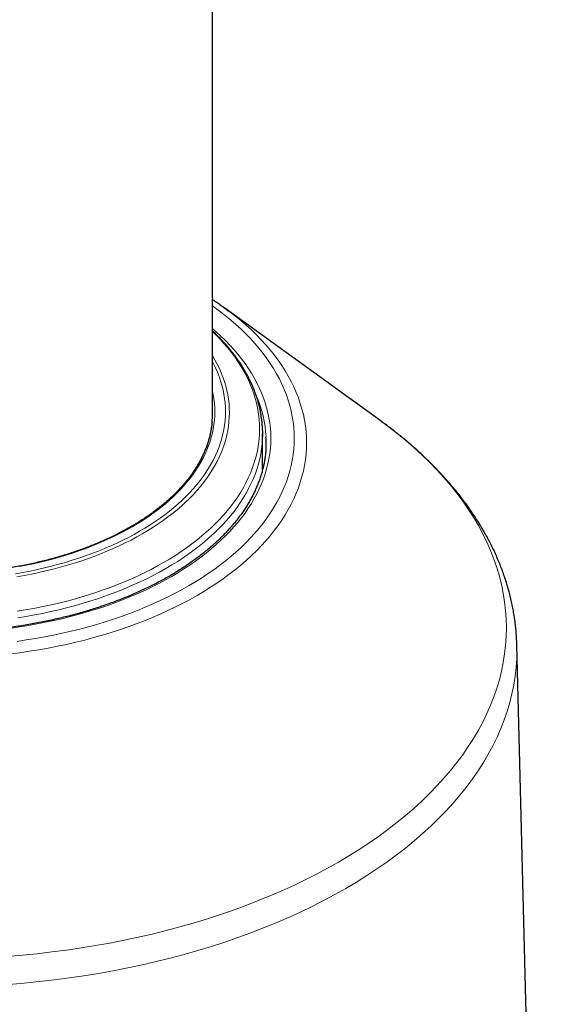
# Model space of a CAD drawing. Header units: millimetres. Extents: x 8 to 927, y 12 to 1100.
# Tile 20 of 30: x 827 to 850, y 349 to 392. Entities that reach past the tile are written whole.
import ezdxf

# ---------------------------------------------------------------- set-up
doc = ezdxf.new("R2010")
doc.units = ezdxf.units.MM

msp = doc.modelspace()

# ---------------------------------------------------------------- linework, layer by layer
at = {"color": 7, "linetype": 'Continuous', "lineweight": 30}
for p, q in [((835.072, 374.627), (835.072, 443.788)), ((842.308, 374.293), (835.607, 379.143)), ((842.308, 374.293), (842.291, 374.305)), ((837.222, 372.229), (837.222, 373.761)), ((849.858, 297.089), (848.123, 364.709))]:
    msp.add_line(p, q, dxfattribs=at)
at = {"color": 8, "linetype": 'Continuous', "lineweight": 0, "flags": 128}
for points in [[(826.692, 364.86), (827.085, 364.918), (827.476, 364.981), (827.864, 365.051), (828.248, 365.126), (828.629, 365.207), (829.006, 365.294), (829.379, 365.387), (829.748, 365.485), (830.112, 365.589), (830.472, 365.698), (830.826, 365.812), (831.175, 365.932), (831.518, 366.057), (831.856, 366.187), (832.187, 366.323), (832.512, 366.463), (832.831, 366.608), (833.143, 366.758), (833.449, 366.912), (833.747, 367.071), (834.038, 367.235), (834.321, 367.403), (834.597, 367.575), (834.864, 367.751), (835.124, 367.931), (835.375, 368.115), (835.618, 368.303), (835.852, 368.495), (836.078, 368.69), (836.295, 368.888), (836.502, 369.089), (836.701, 369.294), (836.89, 369.501), (837.069, 369.711), (837.239, 369.924), (837.399, 370.139), (837.55, 370.357), (837.69, 370.577), (837.821, 370.799), (837.941, 371.023), (838.052, 371.248), (838.151, 371.476), (838.241, 371.704), (838.32, 371.934), (838.389, 372.165), (838.447, 372.397), (838.495, 372.63), (838.532, 372.863), (838.559, 373.097), (838.575, 373.331), (838.58, 373.566), (838.575, 373.8), (838.559, 374.034), (838.532, 374.268), (838.495, 374.501), (838.447, 374.734), (838.389, 374.966), (838.32, 375.197), (838.241, 375.427), (838.151, 375.656), (838.052, 375.883), (837.941, 376.108), (837.821, 376.332), (837.69, 376.554), (837.55, 376.774), (837.399, 376.992), (837.239, 377.207), (837.069, 377.42), (836.89, 377.63), (836.701, 377.837), (836.502, 378.042), (836.295, 378.243), (836.078, 378.442), (835.852, 378.636), (835.618, 378.828), (835.375, 379.016), (835.124, 379.2), (835.072, 379.237)], [(835.778, 379.017), (835.792, 379.007), (836.043, 378.812), (836.285, 378.615), (836.518, 378.413), (836.742, 378.208), (836.957, 378), (837.162, 377.789), (837.357, 377.574), (837.543, 377.357), (837.719, 377.137), (837.884, 376.914), (838.04, 376.689), (838.185, 376.462), (838.32, 376.232), (838.445, 376.001), (838.559, 375.768), (838.662, 375.533), (838.755, 375.296), (838.836, 375.059), (838.908, 374.82), (838.968, 374.58), (839.017, 374.34), (839.056, 374.098), (839.083, 373.856), (839.099, 373.614), (839.105, 373.372), (839.099, 373.13), (839.083, 372.888), (839.056, 372.646), (839.017, 372.405), (838.968, 372.164), (838.908, 371.924), (838.836, 371.685), (838.755, 371.448), (838.662, 371.211), (838.559, 370.976), (838.445, 370.743), (838.32, 370.512), (838.185, 370.282), (838.04, 370.055), (837.884, 369.83), (837.719, 369.607), (837.543, 369.387), (837.357, 369.17), (837.162, 368.956), (836.957, 368.744), (836.742, 368.536), (836.518, 368.331), (836.285, 368.129), (836.043, 367.932), (835.792, 367.737), (835.532, 367.547), (835.263, 367.361), (834.987, 367.179), (834.702, 367.001), (834.409, 366.827), (834.108, 366.658), (833.8, 366.494), (833.484, 366.334), (833.162, 366.179), (832.832, 366.029), (832.496, 365.884), (832.153, 365.744), (831.804, 365.609), (831.449, 365.48), (831.088, 365.356), (830.722, 365.238), (830.351, 365.125), (829.974, 365.018), (829.593, 364.916), (829.207, 364.821), (828.817, 364.731), (828.424, 364.647), (828.026, 364.569), (827.625, 364.497), (827.221, 364.432), (826.814, 364.372), (826.405, 364.318)], [(835.072, 378.264), (835.232, 378.125), (835.435, 377.939), (835.629, 377.751), (835.814, 377.56), (835.991, 377.366), (836.159, 377.169), (836.318, 376.97), (836.468, 376.769), (836.608, 376.565), (836.74, 376.36), (836.862, 376.152), (836.974, 375.943), (837.078, 375.732), (837.171, 375.52), (837.255, 375.306), (837.329, 375.091), (837.393, 374.875), (837.448, 374.658), (837.492, 374.441), (837.527, 374.222), (837.552, 374.004), (837.567, 373.785), (837.572, 373.566), (837.567, 373.346), (837.552, 373.127), (837.527, 372.909), (837.492, 372.691), (837.448, 372.473), (837.393, 372.256), (837.329, 372.04), (837.255, 371.825), (837.171, 371.611), (837.078, 371.399), (836.974, 371.188), (836.862, 370.979), (836.74, 370.771), (836.608, 370.566), (836.468, 370.362), (836.318, 370.161), (836.159, 369.962), (835.991, 369.765), (835.814, 369.571), (835.629, 369.38), (835.435, 369.192), (835.232, 369.007), (835.021, 368.824), (834.802, 368.645), (834.575, 368.47), (834.34, 368.298), (834.097, 368.129), (833.847, 367.964), (833.59, 367.804), (833.325, 367.647), (833.053, 367.494), (832.774, 367.345), (832.489, 367.2), (832.197, 367.06), (831.899, 366.925), (831.594, 366.794), (831.284, 366.667), (830.969, 366.545), (830.648, 366.428), (830.322, 366.316), (829.99, 366.209), (829.654, 366.107), (829.314, 366.01), (828.969, 365.919), (828.62, 365.832), (828.268, 365.751), (827.912, 365.675), (827.552, 365.605), (827.19, 365.54), (826.824, 365.48), (826.457, 365.426)], [(826.689, 366.147), (827.042, 366.205), (827.392, 366.267), (827.74, 366.335), (828.084, 366.409), (828.425, 366.487), (828.762, 366.57), (829.096, 366.659), (829.425, 366.752), (829.75, 366.851), (830.07, 366.954), (830.386, 367.062), (830.696, 367.175), (831.001, 367.293), (831.301, 367.415), (831.595, 367.542), (831.884, 367.673), (832.166, 367.808), (832.442, 367.947), (832.712, 368.091), (832.975, 368.239), (833.231, 368.39), (833.48, 368.546), (833.723, 368.705), (833.957, 368.868), (834.185, 369.034), (834.405, 369.204), (834.617, 369.377), (834.821, 369.553), (835.017, 369.732), (835.205, 369.914), (835.384, 370.098), (835.555, 370.286), (835.718, 370.476), (835.872, 370.668), (836.017, 370.862), (836.153, 371.059), (836.28, 371.258), (836.399, 371.458), (836.508, 371.661), (836.608, 371.864), (836.698, 372.07), (836.779, 372.276), (836.851, 372.484), (836.914, 372.693), (836.967, 372.902), (837.01, 373.113), (837.044, 373.324), (837.068, 373.535), (837.083, 373.747), (837.088, 373.958), (837.083, 374.17), (837.069, 374.382), (837.046, 374.593), (837.012, 374.804), (836.97, 375.015), (836.917, 375.224), (836.855, 375.433), (836.784, 375.641), (836.703, 375.848), (836.613, 376.053), (836.514, 376.257), (836.405, 376.459), (836.288, 376.66), (836.161, 376.859), (836.025, 377.055), (835.881, 377.25), (835.727, 377.443), (835.565, 377.633), (835.395, 377.82), (835.216, 378.005), (835.072, 378.146)], [(835.072, 377.113), (835.177, 376.932), (835.276, 376.748), (835.366, 376.563), (835.448, 376.377), (835.521, 376.189), (835.586, 376.001), (835.642, 375.811), (835.69, 375.621), (835.728, 375.43), (835.759, 375.238), (835.78, 375.046), (835.793, 374.854), (835.797, 374.662), (835.793, 374.469), (835.779, 374.277), (835.757, 374.085), (835.726, 373.894), (835.687, 373.703), (835.639, 373.513), (835.582, 373.323), (835.517, 373.134), (835.443, 372.947), (835.361, 372.761), (835.27, 372.576), (835.171, 372.392), (835.064, 372.21), (834.948, 372.029), (834.825, 371.851), (834.693, 371.674), (834.553, 371.5), (834.406, 371.327), (834.25, 371.157), (834.087, 370.989), (833.917, 370.824), (833.739, 370.662), (833.553, 370.502), (833.361, 370.345), (833.161, 370.191), (832.955, 370.04), (832.742, 369.892), (832.522, 369.748), (832.295, 369.606), (832.063, 369.469), (831.824, 369.335), (831.579, 369.204), (831.329, 369.078), (831.072, 368.955), (830.81, 368.836), (830.543, 368.721), (830.271, 368.61), (829.994, 368.503), (829.712, 368.401), (829.426, 368.303), (829.135, 368.209), (828.84, 368.119), (828.541, 368.034), (828.238, 367.954), (827.932, 367.878), (827.623, 367.807), (827.31, 367.741), (826.994, 367.679), (826.676, 367.622)], [(826.629, 367.755), (826.943, 367.812), (827.255, 367.872), (827.563, 367.938), (827.869, 368.008), (828.171, 368.083), (828.469, 368.162), (828.764, 368.246), (829.056, 368.334), (829.343, 368.427), (829.625, 368.524), (829.903, 368.625), (830.177, 368.73), (830.446, 368.84), (830.709, 368.953), (830.968, 369.071), (831.221, 369.192), (831.468, 369.317), (831.71, 369.446), (831.945, 369.578), (832.175, 369.714), (832.398, 369.853), (832.615, 369.996), (832.826, 370.142), (833.029, 370.29), (833.226, 370.442), (833.416, 370.597), (833.599, 370.755), (833.775, 370.916), (833.943, 371.079), (834.104, 371.244), (834.257, 371.412), (834.403, 371.582), (834.541, 371.755), (834.671, 371.929), (834.793, 372.105), (834.907, 372.283), (835.013, 372.463), (835.111, 372.644), (835.2, 372.827), (835.281, 373.011), (835.354, 373.196), (835.419, 373.382), (835.475, 373.569), (835.522, 373.757), (835.561, 373.945), (835.591, 374.134), (835.613, 374.324), (835.626, 374.513), (835.631, 374.703), (835.627, 374.893), (835.614, 375.082), (835.593, 375.272), (835.563, 375.461), (835.525, 375.649), (835.478, 375.837), (835.422, 376.024), (835.358, 376.21), (835.286, 376.396), (835.205, 376.58), (835.116, 376.762), (835.072, 376.848)], [(835.072, 375.605), (835.106, 375.433), (835.135, 375.251), (835.155, 375.069), (835.168, 374.886), (835.172, 374.703), (835.167, 374.52), (835.154, 374.338), (835.134, 374.155), (835.104, 373.973), (835.067, 373.791), (835.021, 373.611), (834.967, 373.43), (834.905, 373.251), (834.835, 373.073), (834.757, 372.895), (834.671, 372.719), (834.576, 372.545), (834.474, 372.372), (834.364, 372.2), (834.247, 372.03), (834.122, 371.863), (833.989, 371.697), (833.848, 371.533), (833.701, 371.371), (833.546, 371.211), (833.384, 371.054), (833.214, 370.9), (833.038, 370.748), (832.855, 370.598), (832.665, 370.452), (832.469, 370.308), (832.266, 370.168), (832.057, 370.031), (831.842, 369.896), (831.621, 369.766), (831.394, 369.638), (831.161, 369.514), (830.923, 369.394), (830.679, 369.277), (830.43, 369.164), (830.176, 369.054), (829.917, 368.949), (829.654, 368.847), (829.386, 368.75), (829.113, 368.657), (828.837, 368.567), (828.556, 368.482), (828.272, 368.402), (827.984, 368.325), (827.693, 368.253), (827.399, 368.185), (827.102, 368.122), (826.802, 368.064)], [(826.283, 351.354), (826.921, 351.407), (827.555, 351.47), (828.187, 351.543), (828.815, 351.625), (829.44, 351.716), (830.06, 351.817), (830.675, 351.927), (831.285, 352.047), (831.889, 352.176), (832.487, 352.313), (833.079, 352.46), (833.664, 352.616), (834.242, 352.78), (834.812, 352.954), (835.374, 353.135), (835.927, 353.325), (836.472, 353.524), (837.008, 353.73), (837.534, 353.945), (838.05, 354.167), (838.556, 354.398), (839.051, 354.635), (839.535, 354.881), (840.008, 355.133), (840.47, 355.392), (840.919, 355.659), (841.356, 355.932), (841.781, 356.211), (842.193, 356.497), (842.592, 356.789), (842.977, 357.087), (843.349, 357.391), (843.707, 357.7), (844.05, 358.015), (844.38, 358.334), (844.695, 358.659), (844.994, 358.988), (845.279, 359.321), (845.549, 359.659), (845.803, 360.001), (846.042, 360.346), (846.265, 360.695), (846.472, 361.047), (846.663, 361.402), (846.838, 361.76), (846.996, 362.12), (847.139, 362.483), (847.264, 362.848), (847.373, 363.214), (847.466, 363.582), (847.541, 363.951), (847.6, 364.322), (847.642, 364.693), (847.668, 365.064), (847.676, 365.436), (847.668, 365.808), (847.642, 366.18), (847.6, 366.551), (847.541, 366.921), (847.466, 367.29), (847.373, 367.658), (847.264, 368.025), (847.139, 368.389), (846.996, 368.752), (846.838, 369.112), (846.663, 369.47), (846.472, 369.825), (846.265, 370.178), (846.042, 370.526), (845.803, 370.872), (845.549, 371.213), (845.279, 371.551), (844.994, 371.885), (844.695, 372.214), (844.38, 372.538), (844.05, 372.858), (843.707, 373.172), (843.349, 373.481), (842.977, 373.785), (842.592, 374.083), (842.308, 374.293)], [(837.219, 373.617), (837.216, 373.541), (837.202, 373.327), (837.177, 373.114), (837.143, 372.901), (837.099, 372.688), (837.046, 372.477), (836.983, 372.266), (836.91, 372.056), (836.828, 371.848), (836.737, 371.641), (836.636, 371.435), (836.526, 371.231), (836.406, 371.028), (836.278, 370.828), (836.14, 370.629), (835.994, 370.433), (835.838, 370.239), (835.674, 370.047), (835.501, 369.858), (835.32, 369.671), (835.131, 369.487), (834.933, 369.307), (834.727, 369.129), (834.513, 368.954), (834.291, 368.783), (834.061, 368.615), (833.824, 368.451), (833.58, 368.29), (833.328, 368.133), (833.069, 367.98), (832.804, 367.831), (832.531, 367.686), (832.253, 367.545), (831.968, 367.409), (831.677, 367.277), (831.38, 367.149), (831.077, 367.025), (830.769, 366.907), (830.455, 366.793), (830.137, 366.684), (829.814, 366.579), (829.486, 366.48), (829.153, 366.385), (828.817, 366.296), (828.476, 366.212), (828.132, 366.133), (827.784, 366.059), (827.434, 365.99), (827.08, 365.927), (826.723, 365.869)], [(848.123, 364.709), (848.126, 364.495), (848.117, 364.116), (848.091, 363.738), (848.049, 363.36), (847.989, 362.983), (847.911, 362.607), (847.817, 362.232), (847.706, 361.859), (847.578, 361.488), (847.434, 361.118), (847.272, 360.751), (847.094, 360.387), (846.9, 360.025), (846.689, 359.667), (846.462, 359.312), (846.219, 358.96), (845.96, 358.612), (845.685, 358.268), (845.395, 357.929), (845.09, 357.593), (844.769, 357.263), (844.434, 356.938), (844.084, 356.617), (843.719, 356.303), (843.341, 355.993), (842.948, 355.69), (842.542, 355.393), (842.123, 355.101), (841.691, 354.817), (841.245, 354.539), (840.788, 354.268), (840.318, 354.003), (839.836, 353.746), (839.343, 353.497), (838.839, 353.255), (838.324, 353.02), (837.798, 352.794), (837.262, 352.575), (836.717, 352.365), (836.162, 352.163), (835.599, 351.969), (835.026, 351.784), (834.446, 351.608), (833.858, 351.44), (833.262, 351.282), (832.659, 351.132), (832.05, 350.992), (831.435, 350.861), (830.814, 350.739), (830.187, 350.627), (829.556, 350.524), (828.92, 350.431), (828.281, 350.347), (827.637, 350.273), (826.991, 350.209), (826.342, 350.155)]]:
    msp.add_lwpolyline(points, dxfattribs=at)
at = {"color": 7, "linetype": 'Continuous', "lineweight": 30, "flags": 128}
for points in [[(835.407, 379.285), (835.532, 379.197), (835.778, 379.017)], [(837.219, 373.913), (837.222, 373.755), (837.219, 373.617)]]:
    msp.add_lwpolyline(points, dxfattribs=at)
at = {"color": 8, "linetype": 'Continuous', "lineweight": 0}
msp.add_arc((832.299, 373.363), 5.075, 3.0275, 23.3582, dxfattribs=at)
at = {"color": 7, "linetype": 'Continuous', "lineweight": 30}
for centre, radius, start, end in [((831.061, 374.627), 4.011, 354.4672, 359.9963), ((832.603, 373.402), 4.768, 357.4036, 2.75)]:
    msp.add_arc(centre, radius, start, end, dxfattribs=at)
for points, knots in [([(835.072, 443.788), (835.071, 443.924), (835.071, 444.314), (835.066, 444.958), (835.055, 445.717), (835.038, 446.474), (835.016, 447.228), (834.988, 447.979), (834.955, 448.728), (834.916, 449.475), (834.872, 450.218), (834.822, 450.959), (834.766, 451.697), (834.705, 452.432), (834.638, 453.164), (834.566, 453.893), (834.488, 454.619), (834.405, 455.341), (834.315, 456.061), (834.221, 456.777), (834.121, 457.49), (834.015, 458.2), (833.903, 458.906), (833.786, 459.609), (833.664, 460.308), (833.535, 461.003), (833.402, 461.695), (833.262, 462.383), (833.117, 463.068), (832.967, 463.748), (832.811, 464.425), (832.649, 465.097), (832.482, 465.766), (832.309, 466.43), (832.131, 467.09), (831.948, 467.747), (831.758, 468.398), (831.564, 469.046), (831.364, 469.689), (831.158, 470.328), (830.947, 470.962), (830.731, 471.592), (830.509, 472.217), (830.282, 472.837), (830.05, 473.453), (829.812, 474.064), (829.57, 474.67), (829.321, 475.272), (829.068, 475.868), (828.809, 476.46), (828.546, 477.046), (828.277, 477.628), (828.003, 478.204), (827.723, 478.775), (827.439, 479.341), (827.15, 479.902), (826.856, 480.458), (826.557, 481.008), (826.253, 481.553), (825.944, 482.093), (825.63, 482.627), (825.311, 483.156), (824.988, 483.679), (824.66, 484.197), (824.327, 484.709), (823.989, 485.216), (823.647, 485.717), (823.3, 486.212), (822.949, 486.702), (822.593, 487.187), (822.232, 487.665), (821.867, 488.138), (821.498, 488.605), (821.124, 489.066), (820.746, 489.522), (820.363, 489.972), (819.976, 490.416), (819.585, 490.854), (819.19, 491.287), (818.79, 491.713), (818.386, 492.134), (817.979, 492.549), (817.567, 492.957), (817.15, 493.36), (816.73, 493.758), (816.306, 494.149), (815.878, 494.534), (815.446, 494.913), (815.01, 495.286), (814.57, 495.654), (814.126, 496.015), (813.678, 496.37), (813.227, 496.719), (812.772, 497.063), (812.313, 497.4), (811.85, 497.731), (811.383, 498.056), (810.913, 498.375), (810.439, 498.688), (809.962, 498.995), (809.481, 499.295), (808.997, 499.59), (808.508, 499.878), (808.017, 500.16), (807.522, 500.437), (807.023, 500.706), (806.521, 500.97), (806.016, 501.228), (805.507, 501.479), (804.995, 501.724), (804.48, 501.963), (803.961, 502.195), (803.439, 502.421), (802.914, 502.641), (802.385, 502.855), (801.853, 503.062), (801.319, 503.263), (800.781, 503.457), (800.239, 503.646), (799.695, 503.827), (799.148, 504.003), (798.597, 504.172), (798.044, 504.334), (797.487, 504.49), (796.928, 504.64), (796.366, 504.783), (795.8, 504.92), (795.232, 505.05), (794.661, 505.173), (794.087, 505.29), (793.511, 505.4), (792.931, 505.504), (792.349, 505.601), (791.764, 505.692), (791.176, 505.776), (790.586, 505.853), (789.993, 505.924), (789.397, 505.987), (788.799, 506.045), (788.198, 506.095), (787.595, 506.139), (786.99, 506.175), (786.381, 506.206), (785.771, 506.229), (785.158, 506.245), (784.543, 506.255), (783.926, 506.258), (783.306, 506.254), (782.685, 506.243), (782.061, 506.225), (781.435, 506.201), (780.807, 506.169), (780.177, 506.131), (779.545, 506.085), (778.911, 506.033), (778.275, 505.974), (777.638, 505.908), (776.998, 505.835), (776.357, 505.755), (775.715, 505.668), (775.07, 505.574), (774.425, 505.473), (773.777, 505.366), (773.129, 505.251), (772.479, 505.13), (771.827, 505.001), (771.174, 504.866), (770.521, 504.724), (769.866, 504.575), (769.209, 504.419), (768.552, 504.256), (767.894, 504.086), (767.235, 503.91), (766.575, 503.727), (765.914, 503.536), (765.252, 503.34), (764.59, 503.136), (763.927, 502.925), (763.264, 502.708), (762.599, 502.485), (761.935, 502.254), (761.27, 502.017), (760.604, 501.773), (759.939, 501.523), (759.273, 501.266), (758.606, 501.002), (757.94, 500.732), (757.274, 500.456), (756.607, 500.172), (755.94, 499.883), (755.274, 499.587), (754.607, 499.285), (753.941, 498.976), (753.275, 498.661), (752.609, 498.34), (751.943, 498.013), (751.278, 497.679), (750.613, 497.339), (749.948, 496.993), (749.284, 496.641), (748.62, 496.283), (747.957, 495.918), (747.295, 495.548), (746.633, 495.172), (745.972, 494.789), (745.311, 494.401), (744.652, 494.007), (743.993, 493.607), (743.335, 493.202), (742.677, 492.79), (742.021, 492.373), (741.366, 491.95), (740.711, 491.521), (740.058, 491.087), (739.406, 490.647), (738.755, 490.202), (738.105, 489.751), (737.456, 489.295), (736.808, 488.833), (736.162, 488.366), (735.517, 487.893), (734.873, 487.415), (734.231, 486.932), (733.59, 486.443), (732.95, 485.95), (732.312, 485.451), (731.676, 484.947), (731.041, 484.438), (730.407, 483.923), (729.776, 483.404), (729.145, 482.88), (728.517, 482.35), (727.89, 481.816), (727.265, 481.277), (726.641, 480.733), (726.02, 480.184), (725.4, 479.631), (724.782, 479.073), (724.166, 478.51), (723.552, 477.942), (722.94, 477.37), (722.33, 476.793), (721.722, 476.212), (721.116, 475.626), (720.512, 475.036), (719.911, 474.441), (719.311, 473.842), (718.714, 473.238), (718.118, 472.631), (717.526, 472.019), (716.935, 471.402), (716.347, 470.782), (715.761, 470.157), (715.177, 469.528), (714.596, 468.896), (714.017, 468.259), (713.441, 467.618), (712.867, 466.973), (712.296, 466.325), (711.727, 465.672), (711.161, 465.016), (710.598, 464.356), (710.037, 463.692), (709.479, 463.024), (708.923, 462.353), (708.37, 461.678), (707.821, 461), (707.274, 460.318), (706.729, 459.633), (706.188, 458.944), (705.649, 458.251), (705.114, 457.556), (704.581, 456.857), (704.052, 456.155), (703.525, 455.449), (703.001, 454.74), (702.481, 454.029), (701.963, 453.314), (701.449, 452.596), (700.938, 451.875), (700.43, 451.151), (699.925, 450.424), (699.424, 449.694), (698.926, 448.961), (698.431, 448.226), (697.939, 447.488), (697.451, 446.747), (696.966, 446.003), (696.485, 445.257), (696.007, 444.508), (695.532, 443.757), (695.061, 443.003), (694.593, 442.247), (694.129, 441.488), (693.669, 440.727), (693.212, 439.964), (692.759, 439.199), (692.31, 438.431), (691.864, 437.661), (691.422, 436.889), (690.983, 436.115), (690.549, 435.339), (690.118, 434.56), (689.691, 433.78), (689.267, 432.998), (688.848, 432.214), (688.433, 431.429), (688.021, 430.641), (687.614, 429.852), (687.21, 429.061), (686.81, 428.269), (686.415, 427.475), (686.023, 426.679), (685.636, 425.882), (685.252, 425.084), (684.873, 424.284), (684.498, 423.483), (684.127, 422.681), (683.76, 421.877), (683.397, 421.072), (683.039, 420.266), (682.684, 419.459), (682.334, 418.65), (681.989, 417.841), (681.648, 417.031), (681.311, 416.22), (680.978, 415.408), (680.65, 414.595), (680.326, 413.781), (680.007, 412.967), (679.692, 412.152), (679.381, 411.336), (679.075, 410.52), (678.774, 409.703), (678.477, 408.886), (678.185, 408.068), (677.897, 407.25), (677.614, 406.431), (677.335, 405.612), (677.061, 404.793), (676.792, 403.974), (676.527, 403.154), (676.267, 402.335), (676.012, 401.515), (675.762, 400.695), (675.516, 399.876), (675.275, 399.056), (675.039, 398.236), (674.807, 397.417), (674.581, 396.598), (674.359, 395.779), (674.142, 394.96), (673.93, 394.142), (673.723, 393.324), (673.521, 392.506), (673.324, 391.689), (673.132, 390.873), (672.945, 390.057), (672.763, 389.242), (672.585, 388.427), (672.413, 387.613), (672.246, 386.8), (672.084, 385.988), (671.927, 385.176), (671.775, 384.366), (671.628, 383.556), (671.486, 382.748), (671.35, 381.94), (671.218, 381.134), (671.092, 380.329), (670.971, 379.524), (670.855, 378.722), (670.745, 377.92), (670.639, 377.12), (670.539, 376.321), (670.444, 375.524), (670.354, 374.728), (670.27, 373.933), (670.191, 373.14), (670.117, 372.349), (670.049, 371.56), (669.986, 370.772), (669.928, 369.986), (669.876, 369.202), (669.829, 368.419), (669.788, 367.639), (669.752, 366.861), (669.721, 366.084), (669.696, 365.31), (669.676, 364.538), (669.662, 363.768), (669.653, 363.013), (669.65, 362.474), (669.65, 362.19), (669.65, 362.147)], [0, 0, 0, 0, 0.001402, 0.004028, 0.006654, 0.009281, 0.011907, 0.014533, 0.017159, 0.019785, 0.022411, 0.025037, 0.027662, 0.030287, 0.032911, 0.035535, 0.038158, 0.04078, 0.043402, 0.046023, 0.048643, 0.051262, 0.053879, 0.056496, 0.059111, 0.061725, 0.064338, 0.066949, 0.069558, 0.072165, 0.074771, 0.077375, 0.079976, 0.082576, 0.085173, 0.087767, 0.09036, 0.092949, 0.095536, 0.09812, 0.100702, 0.10328, 0.105855, 0.108427, 0.110995, 0.11356, 0.116122, 0.11868, 0.121234, 0.123785, 0.126332, 0.128875, 0.131414, 0.133949, 0.13648, 0.139006, 0.141529, 0.144047, 0.146561, 0.149071, 0.151577, 0.154078, 0.156575, 0.159067, 0.161555, 0.164039, 0.166519, 0.168994, 0.171465, 0.173932, 0.176394, 0.178853, 0.181307, 0.183757, 0.186203, 0.188646, 0.191084, 0.193519, 0.195951, 0.198378, 0.200802, 0.203223, 0.205641, 0.208055, 0.210467, 0.212876, 0.215281, 0.217685, 0.220085, 0.222484, 0.22488, 0.227274, 0.229666, 0.232056, 0.234445, 0.236832, 0.239218, 0.241603, 0.243987, 0.246369, 0.248752, 0.251133, 0.253514, 0.255895, 0.258276, 0.260657, 0.263038, 0.26542, 0.267802, 0.270184, 0.272568, 0.274952, 0.277338, 0.279725, 0.282114, 0.284504, 0.286896, 0.289289, 0.291685, 0.294083, 0.296484, 0.298887, 0.301292, 0.3037, 0.306111, 0.308525, 0.310942, 0.313363, 0.315786, 0.318213, 0.320644, 0.323078, 0.325516, 0.327957, 0.330403, 0.332852, 0.335306, 0.337763, 0.340224, 0.34269, 0.34516, 0.347634, 0.350112, 0.352595, 0.355082, 0.357573, 0.360068, 0.362568, 0.365072, 0.36758, 0.370092, 0.372609, 0.37513, 0.377655, 0.380184, 0.382717, 0.385254, 0.387795, 0.39034, 0.392889, 0.395441, 0.397997, 0.400557, 0.40312, 0.405686, 0.408256, 0.410828, 0.413404, 0.415983, 0.418565, 0.42115, 0.423737, 0.426327, 0.428919, 0.431514, 0.434111, 0.43671, 0.439312, 0.441915, 0.44452, 0.447127, 0.449736, 0.452346, 0.454957, 0.45757, 0.460185, 0.4628, 0.465417, 0.468034, 0.470653, 0.473272, 0.475892, 0.478513, 0.481135, 0.483757, 0.486379, 0.489002, 0.491626, 0.494249, 0.496873, 0.499497, 0.502122, 0.504746, 0.50737, 0.509995, 0.512619, 0.515243, 0.517867, 0.520491, 0.523115, 0.525738, 0.528361, 0.530984, 0.533606, 0.536228, 0.53885, 0.541472, 0.544092, 0.546713, 0.549333, 0.551952, 0.554571, 0.55719, 0.559808, 0.562425, 0.565042, 0.567659, 0.570275, 0.57289, 0.575505, 0.578119, 0.580733, 0.583346, 0.585958, 0.58857, 0.591182, 0.593792, 0.596403, 0.599012, 0.601621, 0.60423, 0.606838, 0.609446, 0.612052, 0.614659, 0.617265, 0.61987, 0.622475, 0.625079, 0.627683, 0.630286, 0.632889, 0.635491, 0.638093, 0.640694, 0.643295, 0.645895, 0.648495, 0.651095, 0.653694, 0.656293, 0.658891, 0.661489, 0.664086, 0.666683, 0.66928, 0.671876, 0.674472, 0.677068, 0.679663, 0.682258, 0.684853, 0.687447, 0.690041, 0.692635, 0.695229, 0.697822, 0.700415, 0.703008, 0.705601, 0.708193, 0.710785, 0.713377, 0.715969, 0.718561, 0.721152, 0.723744, 0.726335, 0.728926, 0.731517, 0.734108, 0.736699, 0.739289, 0.74188, 0.744471, 0.747061, 0.749652, 0.752242, 0.754833, 0.757423, 0.760014, 0.762604, 0.765195, 0.767785, 0.770376, 0.772967, 0.775557, 0.778148, 0.780739, 0.78333, 0.785922, 0.788513, 0.791104, 0.793696, 0.796288, 0.79888, 0.801472, 0.804065, 0.806657, 0.80925, 0.811843, 0.814436, 0.81703, 0.819624, 0.822218, 0.824812, 0.827407, 0.830002, 0.832597, 0.835193, 0.837789, 0.840385, 0.842982, 0.845579, 0.848176, 0.850774, 0.853372, 0.855971, 0.85857, 0.86117, 0.86377, 0.86637, 0.868971, 0.871572, 0.874174, 0.876777, 0.879379, 0.881983, 0.884587, 0.887191, 0.889796, 0.892401, 0.895007, 0.897614, 0.900221, 0.902828, 0.905437, 0.908045, 0.910655, 0.913265, 0.915875, 0.918486, 0.921098, 0.92371, 0.926323, 0.928936, 0.93155, 0.934165, 0.93678, 0.939396, 0.942012, 0.944629, 0.947247, 0.949865, 0.952484, 0.955103, 0.957723, 0.960343, 0.962964, 0.965585, 0.968207, 0.970829, 0.973452, 0.976075, 0.978699, 0.981323, 0.983947, 0.986572, 0.989197, 0.991822, 0.994448, 0.997073, 0.99956, 1, 1, 1, 1]), ([(835.402, 379.288), (835.338, 379.333), (835.229, 379.408), (835.117, 379.481), (835.072, 379.51)], [0, 0, 0, 0, 0.597469, 1, 1, 1, 1]), ([(837.218, 373.919), (837.217, 373.959), (837.214, 374.061), (837.201, 374.225), (837.18, 374.411), (837.152, 374.597), (837.116, 374.782), (837.074, 374.967), (837.025, 375.151), (836.968, 375.335), (836.905, 375.518), (836.835, 375.7), (836.757, 375.881), (836.673, 376.061), (836.582, 376.24), (836.484, 376.418), (836.379, 376.595), (836.268, 376.77), (836.15, 376.943), (836.025, 377.115), (835.893, 377.285), (835.755, 377.454), (835.611, 377.62), (835.46, 377.785), (835.303, 377.947), (835.173, 378.075), (835.094, 378.149), (835.072, 378.17)], [0, 0, 0, 0, 0.0263251, 0.067518, 0.1087203, 0.1499395, 0.1911829, 0.232457, 0.2737676, 0.3151198, 0.3565177, 0.3979646, 0.4394625, 0.4810129, 0.522616, 0.5642715, 0.6059782, 0.6477341, 0.689537, 0.731384, 0.773272, 0.8151978, 0.8571578, 0.8991485, 0.9411666, 0.9832086, 1, 1, 1, 1]), ([(835.052, 374.247), (835.049, 374.216), (835.041, 374.129), (835.02, 373.987), (834.99, 373.821), (834.952, 373.656), (834.907, 373.491), (834.856, 373.326), (834.797, 373.163), (834.732, 373), (834.659, 372.839), (834.58, 372.678), (834.494, 372.519), (834.401, 372.361), (834.302, 372.204), (834.196, 372.048), (834.084, 371.894), (833.965, 371.742), (833.84, 371.592), (833.708, 371.443), (833.57, 371.296), (833.426, 371.151), (833.276, 371.008), (833.12, 370.867), (832.958, 370.728), (832.79, 370.592), (832.616, 370.457), (832.437, 370.326), (832.252, 370.197), (832.062, 370.07), (831.867, 369.946), (831.666, 369.825), (831.46, 369.707), (831.249, 369.591), (831.034, 369.478), (830.813, 369.369), (830.589, 369.263), (830.359, 369.159), (830.126, 369.059), (829.888, 368.962), (829.646, 368.869), (829.4, 368.779), (829.151, 368.692), (828.898, 368.609), (828.641, 368.529), (828.381, 368.453), (828.118, 368.381), (827.852, 368.312), (827.583, 368.248), (827.312, 368.186), (827.038, 368.129), (826.761, 368.076), (826.483, 368.026), (826.202, 367.98), (825.92, 367.938), (825.636, 367.901), (825.35, 367.867), (825.063, 367.837), (824.775, 367.811), (824.486, 367.789), (824.196, 367.772), (823.905, 367.758), (823.614, 367.748), (823.322, 367.743), (823.03, 367.741), (822.739, 367.744), (822.447, 367.751), (822.156, 367.761), (821.866, 367.776), (821.576, 367.795), (821.287, 367.818), (820.999, 367.845), (820.712, 367.876), (820.427, 367.911), (820.143, 367.95), (819.861, 367.993), (819.581, 368.04), (819.303, 368.09), (819.028, 368.145), (818.754, 368.203), (818.484, 368.266), (818.216, 368.331), (817.95, 368.401), (817.688, 368.475), (817.429, 368.552), (817.174, 368.632), (816.922, 368.716), (816.673, 368.804), (816.428, 368.895), (816.188, 368.989), (815.951, 369.087), (815.719, 369.188), (815.491, 369.292), (815.267, 369.4), (815.048, 369.51), (814.834, 369.623), (814.624, 369.74), (814.42, 369.859), (814.221, 369.981), (814.027, 370.105), (813.838, 370.233), (813.655, 370.363), (813.477, 370.495), (813.305, 370.63), (813.139, 370.767), (812.979, 370.906), (812.825, 371.048), (812.676, 371.191), (812.534, 371.337), (812.398, 371.484), (812.268, 371.633), (812.145, 371.784), (812.028, 371.937), (811.917, 372.091), (811.813, 372.247), (811.716, 372.404), (811.625, 372.562), (811.541, 372.721), (811.464, 372.882), (811.393, 373.044), (811.33, 373.206), (811.273, 373.37), (811.223, 373.534), (811.18, 373.699), (811.144, 373.864), (811.116, 374.03), (811.098, 374.164), (811.091, 374.241), (811.089, 374.264)], [0, 0, 0, 0, 0.00452, 0.012582, 0.020641, 0.028698, 0.03675, 0.044799, 0.052843, 0.060882, 0.068916, 0.076946, 0.08497, 0.092991, 0.101007, 0.109019, 0.117028, 0.125033, 0.133035, 0.141035, 0.149032, 0.157028, 0.165022, 0.173014, 0.181005, 0.188996, 0.196986, 0.204975, 0.212964, 0.220953, 0.228941, 0.23693, 0.244919, 0.252908, 0.260897, 0.268886, 0.276876, 0.284866, 0.292857, 0.300848, 0.308839, 0.316831, 0.324823, 0.332816, 0.340809, 0.348802, 0.356796, 0.36479, 0.372784, 0.380779, 0.388774, 0.39677, 0.404766, 0.412762, 0.420758, 0.428755, 0.436751, 0.444748, 0.452745, 0.460743, 0.46874, 0.476737, 0.484735, 0.492733, 0.50073, 0.508728, 0.516725, 0.524723, 0.53272, 0.540718, 0.548715, 0.556712, 0.564709, 0.572706, 0.580703, 0.588699, 0.596695, 0.604691, 0.612687, 0.620682, 0.628677, 0.636672, 0.644666, 0.65266, 0.660653, 0.668646, 0.676639, 0.684631, 0.692623, 0.700614, 0.708605, 0.716595, 0.724585, 0.732574, 0.740563, 0.748552, 0.75654, 0.764528, 0.772516, 0.780504, 0.788491, 0.796479, 0.804466, 0.812454, 0.820442, 0.828431, 0.83642, 0.84441, 0.852401, 0.860394, 0.868389, 0.876385, 0.884384, 0.892386, 0.90039, 0.908398, 0.91641, 0.924426, 0.932446, 0.940471, 0.9485, 0.956535, 0.964574, 0.972618, 0.980667, 0.98872, 0.996776, 1, 1, 1, 1]), ([(848.122, 364.709), (848.122, 364.74), (848.119, 364.858), (848.108, 365.063), (848.089, 365.322), (848.062, 365.582), (848.028, 365.841), (847.987, 366.1), (847.939, 366.358), (847.884, 366.616), (847.821, 366.873), (847.752, 367.13), (847.676, 367.386), (847.592, 367.641), (847.502, 367.895), (847.404, 368.148), (847.3, 368.401), (847.188, 368.652), (847.07, 368.903), (846.944, 369.152), (846.811, 369.399), (846.672, 369.646), (846.525, 369.891), (846.372, 370.134), (846.211, 370.376), (846.044, 370.617), (845.87, 370.855), (845.69, 371.092), (845.502, 371.326), (845.308, 371.559), (845.108, 371.789), (844.901, 372.017), (844.687, 372.243), (844.467, 372.467), (844.241, 372.688), (844.009, 372.907), (843.77, 373.123), (843.526, 373.336), (843.275, 373.546), (843.019, 373.754), (842.757, 373.959), (842.514, 374.143), (842.356, 374.257), (842.29, 374.305)], [0, 0, 0, 0, 0.008668, 0.032744, 0.056826, 0.08092, 0.105032, 0.129167, 0.153333, 0.177533, 0.201774, 0.226059, 0.250394, 0.274782, 0.299226, 0.323731, 0.348298, 0.37293, 0.397627, 0.422392, 0.447225, 0.472125, 0.497093, 0.522127, 0.547226, 0.572388, 0.597611, 0.622893, 0.648231, 0.673622, 0.699063, 0.72455, 0.750081, 0.775651, 0.801259, 0.826899, 0.852569, 0.878266, 0.903986, 0.929727, 0.955485, 0.981259, 1, 1, 1, 1]), ([(837.366, 373.192), (837.366, 373.184), (837.364, 373.115), (837.354, 372.986), (837.334, 372.805), (837.307, 372.624), (837.273, 372.444), (837.232, 372.265), (837.184, 372.086), (837.13, 371.907), (837.068, 371.73), (836.999, 371.553), (836.923, 371.377), (836.841, 371.202), (836.752, 371.029), (836.656, 370.856), (836.553, 370.685), (836.444, 370.515), (836.329, 370.346), (836.206, 370.179), (836.078, 370.014), (835.943, 369.85), (835.801, 369.688), (835.654, 369.528), (835.5, 369.369), (835.34, 369.213), (835.174, 369.059), (835.002, 368.906), (834.824, 368.756), (834.641, 368.608), (834.451, 368.463), (834.256, 368.319), (834.056, 368.179), (833.85, 368.04), (833.639, 367.905), (833.422, 367.772), (833.2, 367.642), (832.974, 367.514), (832.742, 367.39), (832.506, 367.268), (832.265, 367.15), (832.019, 367.034), (831.769, 366.922), (831.514, 366.813), (831.255, 366.707), (830.993, 366.604), (830.726, 366.505), (830.455, 366.409), (830.181, 366.316), (829.903, 366.228), (829.622, 366.142), (829.338, 366.06), (829.05, 365.982), (828.76, 365.908), (828.466, 365.837), (828.17, 365.77), (827.872, 365.707), (827.571, 365.648), (827.267, 365.592), (826.962, 365.54), (826.655, 365.493), (826.346, 365.449), (826.035, 365.409), (825.723, 365.373), (825.409, 365.341), (825.094, 365.313), (824.779, 365.29), (824.462, 365.27), (824.145, 365.254), (823.827, 365.242), (823.509, 365.235), (823.191, 365.231), (822.872, 365.232), (822.554, 365.236), (822.236, 365.245), (821.918, 365.258), (821.601, 365.274), (821.285, 365.295), (820.969, 365.32), (820.655, 365.349), (820.342, 365.382), (820.03, 365.419), (819.719, 365.46), (819.411, 365.504), (819.104, 365.553), (818.799, 365.606), (818.496, 365.662), (818.196, 365.723), (817.898, 365.787), (817.602, 365.855), (817.31, 365.926), (817.02, 366.002), (816.733, 366.081), (816.449, 366.163), (816.169, 366.25), (815.892, 366.34), (815.619, 366.433), (815.349, 366.53), (815.084, 366.63), (814.822, 366.733), (814.564, 366.84), (814.311, 366.95), (814.062, 367.063), (813.817, 367.179), (813.577, 367.299), (813.342, 367.421), (813.112, 367.546), (812.886, 367.674), (812.666, 367.805), (812.451, 367.939), (812.241, 368.075), (812.036, 368.214), (811.837, 368.355), (811.644, 368.499), (811.456, 368.645), (811.274, 368.793), (811.098, 368.944), (810.927, 369.097), (810.763, 369.252), (810.605, 369.408), (810.452, 369.567), (810.306, 369.728), (810.167, 369.89), (810.034, 370.054), (809.907, 370.22), (809.786, 370.387), (809.672, 370.555), (809.565, 370.725), (809.464, 370.896), (809.37, 371.069), (809.283, 371.242), (809.202, 371.417), (809.128, 371.593), (809.061, 371.769), (809.001, 371.947), (808.947, 372.125), (808.901, 372.304), (808.862, 372.483), (808.829, 372.663), (808.804, 372.844), (808.786, 373.018), (808.78, 373.131), (808.777, 373.185)], [0, 0, 0, 0, 0.0010193, 0.008305, 0.015589, 0.0228703, 0.0301479, 0.0374209, 0.0446885, 0.0519502, 0.0592055, 0.0664541, 0.0736959, 0.0809309, 0.0881592, 0.095381, 0.1025967, 0.1098066, 0.117011, 0.1242105, 0.1314054, 0.1385963, 0.1457836, 0.1529676, 0.1601489, 0.1673278, 0.1745046, 0.1816798, 0.1888536, 0.1960262, 0.2031981, 0.2103692, 0.2175399, 0.2247104, 0.2318808, 0.2390511, 0.2462215, 0.2533922, 0.2605631, 0.2677344, 0.2749061, 0.2820783, 0.289251, 0.2964242, 0.303598, 0.3107723, 0.3179472, 0.3251227, 0.3322988, 0.3394755, 0.3466527, 0.3538304, 0.3610087, 0.3681876, 0.3753669, 0.3825467, 0.3897269, 0.3969076, 0.4040887, 0.4112701, 0.418452, 0.4256341, 0.4328166, 0.4399993, 0.4471823, 0.4543655, 0.4615489, 0.4687325, 0.4759162, 0.4831, 0.4902839, 0.4974679, 0.5046518, 0.5118358, 0.5190197, 0.5262036, 0.5333873, 0.540571, 0.5477545, 0.5549378, 0.5621208, 0.5693037, 0.5764863, 0.5836686, 0.5908505, 0.5980321, 0.6052134, 0.6123942, 0.6195746, 0.6267545, 0.633934, 0.641113, 0.6482914, 0.6554693, 0.6626466, 0.6698234, 0.6769995, 0.684175, 0.6913499, 0.6985242, 0.7056979, 0.7128709, 0.7200433, 0.7272151, 0.7343864, 0.7415571, 0.7487273, 0.755897, 0.7630663, 0.7702353, 0.7774041, 0.7845728, 0.7917415, 0.7989102, 0.8060792, 0.8132487, 0.8204188, 0.8275898, 0.8347619, 0.8419355, 0.8491108, 0.8562882, 0.8634681, 0.8706508, 0.8778369, 0.8850266, 0.8922206, 0.8994192, 0.9066228, 0.9138321, 0.9210473, 0.9282687, 0.9354968, 0.9427317, 0.9499735, 0.9572221, 0.9644776, 0.9717394, 0.9790073, 0.9862805, 0.9935583, 1, 1, 1, 1])]:
    msp.add_open_spline(points, degree=3, knots=knots, dxfattribs=at)

doc.saveas('drawing.dxf')
